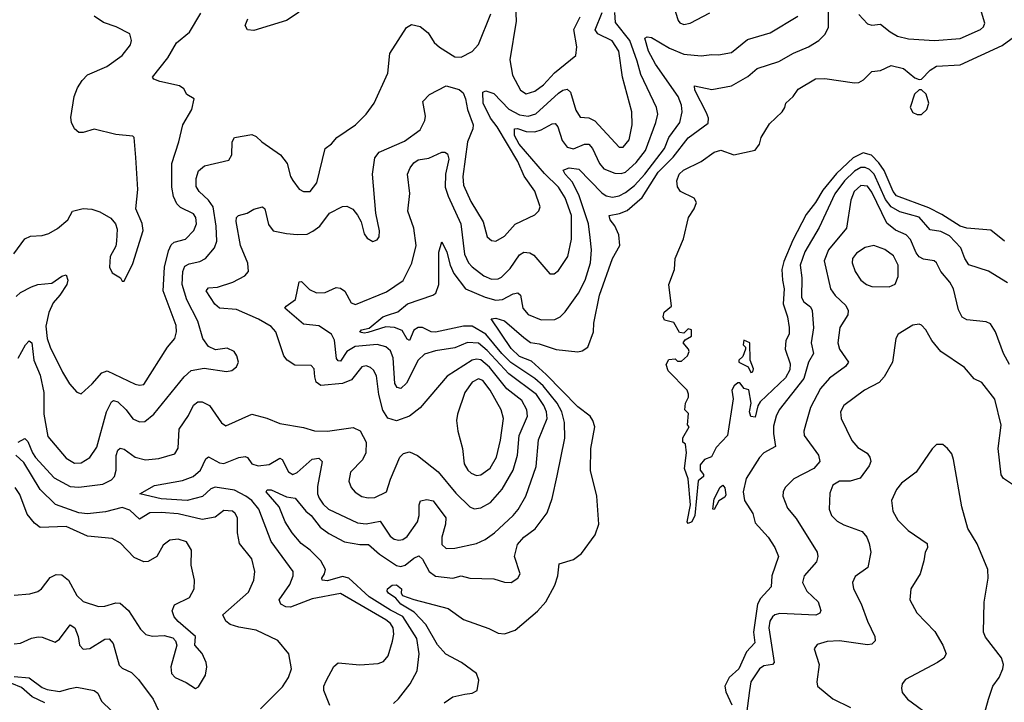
# Model space of a CAD drawing. Extents: x 2057697 to 2160550, y 827490 to 1016834.
# Tile 169 of 256: x 2139831 to 2144389, y 878080 to 881241. Entities that reach past the tile are written whole.
import ezdxf

# ---------------------------------------------------------------- set-up
doc = ezdxf.new("R2010")
doc.units = 0

msp = doc.modelspace()

# ---------------------------------------------------------------- linework, layer by layer
at = {"layer": '0CON20XD'}
for points in [[(2141795, 878078), (2141835, 878106), (2141891.7, 878118.3), (2141925, 878122.5), (2141948, 878135), (2141956.8, 878183.2), (2141945, 878212.9), (2141876, 878264), (2141803.4, 878303.4), (2141765, 878346.4), (2141710.9, 878440.9), (2141656.9, 878496.9), (2141594.5, 878535), (2141571.8, 878561.8), (2141538.6, 878585), (2141531.9, 878595), (2141533.8, 878606.2), (2141555, 878621.9), (2141575, 878624.4), (2141598.6, 878605), (2141596.2, 878585), (2141602.5, 878575), (2141655, 878555.6), (2141814, 878514), (2141885, 878462.7), (2142002.1, 878422.1), (2142045, 878400), (2142075, 878396.9), (2142125, 878414.3), (2142228.3, 878501.7), (2142266.2, 878545), (2142307.6, 878622.4), (2142321.8, 878665), (2142328.6, 878721.4), (2142395, 878741.1), (2142431.4, 878768.6), (2142494.3, 878855), (2142512.2, 878905), (2142501.9, 879035), (2142473, 879153), (2142474.6, 879255), (2142492.7, 879355), (2142484.5, 879385), (2142471.5, 879405), (2142415, 879448.1), (2142267.7, 879597.7), (2142199.7, 879659.7), (2142145, 879681.5), (2142105, 879718.2), (2142013.8, 879856.2), (2142035, 879858.9), (2142075, 879847.2), (2142165, 879769.3), (2142195, 879746.7), (2142235, 879740.2), (2142313.4, 879713.4), (2142415, 879702.9), (2142435, 879707.5), (2142460, 879725), (2142486.9, 879795), (2142487.9, 879835), (2142515.3, 879965), (2142575.5, 880135), (2142609.4, 880195), (2142604.3, 880245), (2142586.2, 880286.2), (2142563.8, 880315), (2142560, 880335), (2142606.6, 880343.4), (2142642.3, 880357.7), (2142712.3, 880417.7), (2142786.6, 880535), (2142855, 880604), (2142925, 880693.4), (2143017.3, 880762.7), (2143019.6, 880785), (2143009.5, 880810.5), (2142955.6, 880915), (2142954.4, 880935.6), (2143035, 880917.1), (2143125, 880934.4), (2143201.7, 880978.3), (2143245.3, 881014.7), (2143345, 881047.8), (2143413.3, 881086.7), (2143481.9, 881115), (2143530.6, 881145), (2143557.8, 881172.2), (2143575.2, 881204.8), (2143574.5, 881355.5)], [(2143715, 881265.6), (2143755, 881222.5), (2143775, 881216.5), (2143815, 881220), (2143860.5, 881185), (2143894.1, 881164.1), (2143945, 881152.2), (2144064.7, 881145.3), (2144184.6, 881154.6), (2144278, 881195), (2144292.1, 881207.9), (2144298.1, 881225), (2144265, 881339.5)], [(2142126, 881306), (2142129.2, 881235), (2142098.9, 881055), (2142111.9, 880985), (2142148.2, 880915), (2142175, 880898.2), (2142215, 880909.4), (2142255, 880938.9), (2142305.7, 880994.3), (2142405.7, 881075), (2142410.4, 881115), (2142396.1, 881195), (2142425.2, 881255)], [(2142854.8, 881314.8), (2142878.1, 881238.1), (2142887, 881227), (2142905, 881219.4), (2142935, 881225.6), (2143025, 881272.5)], [(2139803.7, 880156.3), (2139855, 880225.7), (2139881.3, 880238.7), (2139935, 880241.9), (2139965, 880251.4), (2140005, 880274.3), (2140053.3, 880315), (2140075.8, 880354.2), (2140125, 880366.9), (2140165, 880364.4), (2140201.3, 880351.3), (2140251.9, 880321.9), (2140274, 880295), (2140281.7, 880271.7), (2140279.2, 880215), (2140275, 880192.5), (2140248.8, 880145), (2140246.2, 880095), (2140258.3, 880068.3), (2140297.5, 880045), (2140305, 880030), (2140315, 880030), (2140355, 880112), (2140402, 880265), (2140397.3, 880297.3), (2140368.8, 880365), (2140377.1, 880455), (2140367.7, 880602.3), (2140360, 880695), (2140355, 880702.5), (2140275, 880710), (2140175, 880733.8), (2140125, 880718.8), (2140105, 880718.8), (2140083.8, 880735), (2140070, 880765), (2140067.7, 880787.7), (2140083.1, 880885), (2140098.1, 880925), (2140120.2, 880959.8), (2140144.7, 880985.3), (2140234.2, 881025), (2140305.3, 881074.7), (2140344, 881125), (2140347.5, 881145), (2140341.2, 881175), (2140277.6, 881207.6), (2140218.6, 881228.6), (2140175, 881257.1)], [(2139815, 879959.4), (2139835, 879978.2), (2139885.3, 880004.7), (2139915, 880014.6), (2139978.8, 880021.2), (2140025, 880053.3), (2140045, 880060), (2140053.8, 880035), (2140049.2, 880015), (2140017.1, 879965), (2139985, 879930), (2139966.1, 879885), (2139951.8, 879821.8), (2139958.4, 879765), (2139971.8, 879725), (2140028.7, 879608.7), (2140061.5, 879555), (2140095, 879515.8), (2140115, 879508.6), (2140165.4, 879555), (2140211.1, 879605), (2140235, 879614.6), (2140365, 879553.3), (2140385, 879547.9), (2140405, 879551.6), (2140515.3, 879724.7), (2140548.7, 879765), (2140555.9, 879795), (2140554.7, 879825), (2140495.4, 879985), (2140501.6, 880095), (2140518.9, 880171.1), (2140531.3, 880198.7), (2140545, 880211.2), (2140597.8, 880225), (2140637.1, 880265), (2140649.2, 880295), (2140646.2, 880325), (2140635, 880342.5), (2140575, 880371.1), (2140558.1, 880388.1), (2140542.8, 880422.8), (2140534.2, 880465), (2140535.2, 880574.8), (2140567.5, 880675), (2140585.4, 880755), (2140627.8, 880825), (2140638.8, 880875), (2140605, 880894), (2140590.9, 880920.9), (2140570, 880935), (2140478.8, 880955), (2140451.2, 880965), (2140446, 880975), (2140515.8, 881064.2), (2140555.9, 881134.1), (2140616.3, 881183.7), (2140669.4, 881270.6)], [(2139823.8, 879285), (2139855, 879301.2), (2139868.3, 879288.3), (2139889.4, 879235), (2139904, 879214), (2139989.6, 879119.6), (2140065, 879080), (2140105, 879075.8), (2140215, 879090), (2140255, 879110), (2140269.6, 879125), (2140277.5, 879155), (2140276.8, 879223.2), (2140285, 879247.5), (2140295, 879256.9), (2140315, 879251.5), (2140365, 879215.3), (2140413.1, 879203.1), (2140475, 879209.1), (2140548.8, 879231.2), (2140563.8, 879256.2), (2140568.7, 879345), (2140612.6, 879407.4), (2140635, 879455.6), (2140655, 879472.2), (2140675, 879471.1), (2140708.6, 879455), (2140765, 879374), (2140785, 879360.8), (2140905, 879413.8), (2140975, 879396.2), (2141035, 879370.8), (2141145, 879353.1), (2141195, 879337.9), (2141255, 879335.5), (2141375, 879353.3), (2141407, 879337), (2141434.4, 879285), (2141433.6, 879235), (2141417.3, 879202.7), (2141362.1, 879145), (2141354.7, 879104.7), (2141364.5, 879075), (2141383.7, 879053.7), (2141415, 879033.1), (2141443.7, 879026.3), (2141475, 879028.8), (2141529.2, 879055), (2141546.9, 879113.1), (2141590.9, 879215), (2141607.7, 879232.3), (2141635, 879240.4), (2141672.7, 879222.7), (2141767.8, 879147.8), (2141849, 879049), (2141915, 878985.5), (2141935, 878976.2), (2141965, 878980.4), (2142010.5, 879005), (2142063.6, 879066.4), (2142114.7, 879155), (2142135.2, 879224.8), (2142142.1, 879315), (2142181.8, 879405), (2142178.8, 879435), (2142155, 879477.6), (2142085, 879532), (2142005, 879632.3), (2141965, 879666.2), (2141945, 879669.6), (2141925, 879664.8), (2141809.4, 879590.6), (2141685, 879442.9), (2141634.6, 879405.4), (2141575, 879383.9), (2141535.3, 879395.3), (2141512.4, 879432.4), (2141492.8, 879505), (2141481.7, 879591.7), (2141468.8, 879618.8), (2141455, 879630.9), (2141435, 879637.7), (2141415, 879633.5), (2141366.3, 879573.7), (2141325, 879556.3), (2141225, 879547.3), (2141202.9, 879562.9), (2141196.9, 879586.9), (2141193.6, 879623.6), (2141180.2, 879640.2), (2141105, 879641.5), (2141068.5, 879665), (2141053.5, 879685), (2141016.2, 879795), (2140995, 879820.8), (2140935.6, 879855), (2140835, 879898.6), (2140755, 879904.7), (2140733.6, 879923.6), (2140694, 879985), (2140705, 880000), (2140746.8, 880003.2), (2140817.5, 880025), (2140872.5, 880055), (2140890, 880075), (2140886.6, 880113.4), (2140852.6, 880195), (2140833.1, 880306.9), (2140834.5, 880325.5), (2140843.3, 880335), (2140883.3, 880345), (2140915, 880364.3), (2140955, 880373.8), (2140965.8, 880365), (2140982.1, 880292.1), (2141004.1, 880264.1), (2141065, 880250.4), (2141115, 880246.9), (2141161.8, 880248.2), (2141188.4, 880261.6), (2141219.4, 880285), (2141264.2, 880345.8), (2141325, 880375.6), (2141345, 880377.1), (2141373.4, 880363.4), (2141395, 880336), (2141411.1, 880305), (2141425, 880250), (2141439.1, 880229.1), (2141465, 880214.3), (2141485, 880221.2), (2141494.2, 880235.8), (2141496.8, 880263.2), (2141479.5, 880345), (2141464.6, 880525), (2141475, 880600.8), (2141495, 880628.2), (2141611.3, 880678.7), (2141685, 880731.4), (2141706.2, 880773.8), (2141709.5, 880795), (2141697.3, 880862.7), (2141728, 880895), (2141805, 880934.2), (2141865, 880917.8), (2141882.9, 880902.9), (2141894.6, 880875), (2141903.4, 880825), (2141930, 880755), (2141928, 880735), (2141903, 880675), (2141882, 880515), (2141885.8, 880475), (2141919, 880399), (2141976.2, 880305), (2141994.5, 880235), (2142015, 880218.1), (2142035, 880215.7), (2142075, 880239.1), (2142125, 880293.8), (2142215, 880338.1), (2142234.5, 880355.5), (2142240.6, 880375), (2142215, 880446.9), (2142166.7, 880516.7), (2142137.1, 880585), (2142040.3, 880745), (2142009.7, 880785), (2141975.4, 880855), (2141974.4, 880905.6), (2141988.3, 880911.7), (2142025, 880900), (2142095, 880826.7), (2142145, 880801.2), (2142185, 880794.4), (2142220.4, 880805), (2142325, 880901.2), (2142345, 880915.3), (2142365, 880919.6), (2142380.4, 880905), (2142405, 880822), (2142425, 880790), (2142465, 880786.2), (2142492.5, 880772.5), (2142605, 880650.9), (2142625, 880650.9), (2142652.3, 880685), (2142665.8, 880755), (2142663.8, 880813.8), (2142621, 880975), (2142604.2, 881095), (2142573.1, 881143.1), (2142506.7, 881175), (2142494.8, 881194.8), (2142526.6, 881275)], [(2139824.2, 879674.2), (2139856.8, 879735), (2139875, 879754.4), (2139886.6, 879745), (2139896, 879665), (2139925.2, 879595), (2139942.6, 879515), (2139943.1, 879415), (2139961.2, 879311.2), (2140045, 879210), (2140085, 879187.5), (2140115, 879189.6), (2140155, 879213.5), (2140187.8, 879262.2), (2140232.8, 879425), (2140255, 879472.2), (2140265, 879477.9), (2140285, 879471.2), (2140323.9, 879433.9), (2140355, 879392.9), (2140385, 879378.1), (2140409.8, 879380.2), (2140452.2, 879415), (2140592.2, 879587.8), (2140623.8, 879616.2), (2140685, 879627.1), (2140787.6, 879612.4), (2140813, 879617), (2140835, 879633.3), (2140843.3, 879655), (2140835.8, 879685), (2140823.3, 879705), (2140790.5, 879720.5), (2140737.2, 879712.8), (2140705, 879728.1), (2140678.8, 879765), (2140656, 879845), (2140605, 879944.4), (2140582.8, 880015), (2140585.6, 880074.4), (2140595, 880099.1), (2140615, 880110.3), (2140665, 880121.1), (2140690, 880135), (2140732.7, 880185), (2140743.4, 880215), (2140740.5, 880285), (2140726.3, 880375), (2140705.4, 880405), (2140661.5, 880445), (2140647.9, 880467.9), (2140646.8, 880505), (2140658.8, 880541.2), (2140685.4, 880564.6), (2140798.7, 880591.3), (2140812.5, 880615), (2140814.4, 880675), (2140824.5, 880695.5), (2140905, 880710), (2140925, 880700.6), (2140951.9, 880675), (2141037.5, 880615), (2141068.5, 880575), (2141083.8, 880515), (2141095, 880495.8), (2141125, 880455.8), (2141145, 880445.5), (2141175, 880446.2), (2141205.4, 880485), (2141244.4, 880645), (2141273.8, 880666.2), (2141298.8, 880695), (2141385, 880754), (2141435, 880804.2), (2141471.4, 880855), (2141534.1, 880994.1), (2141544.4, 881085), (2141621.4, 881205), (2141645, 881218.9), (2141685, 881209.6), (2141721, 881181), (2141750, 881135), (2141773.6, 881113.6), (2141845, 881069.6), (2141875, 881067.5), (2141925, 881094.6), (2141955, 881125.5), (2142012.3, 881267.7)], [(2141265.8, 878065), (2141239.1, 878135), (2141238.9, 878155), (2141249.5, 878179.5), (2141284.1, 878245.9), (2141305, 878262.5), (2141405, 878253.1), (2141490.2, 878259.8), (2141515, 878268.6), (2141536.5, 878295), (2141556.8, 878363.2), (2141562.9, 878395), (2141559.2, 878425), (2141546.9, 878445), (2141525, 878462.2), (2141315, 878584.1), (2141185, 878558.8), (2141085, 878520), (2141062, 878522), (2141038.9, 878535), (2141031.5, 878555), (2141081.1, 878625), (2141096.2, 878665), (2141096, 878686), (2140994.7, 878825), (2140937, 878975), (2140905, 879013.8), (2140878.2, 879035), (2140825, 879063), (2140735, 879076.2), (2140715, 879069.2), (2140676.2, 879033.8), (2140605.2, 879015.2), (2140485, 879022.8), (2140387.5, 879045), (2140455.4, 879084.6), (2140585, 879106.6), (2140633.6, 879125), (2140667.8, 879155), (2140692.1, 879207.9), (2140705, 879216.7), (2140755, 879189.6), (2140775, 879185.3), (2140845, 879214.2), (2140875, 879217.7), (2140885, 879213.1), (2140905, 879184.6), (2140935, 879175.4), (2140985, 879181.2), (2141035, 879211.1), (2141045, 879204.3), (2141075, 879146.9), (2141095, 879134.6), (2141115, 879144.6), (2141185, 879205.3), (2141215, 879210.4), (2141230.5, 879195), (2141208.7, 879078.7), (2141209.2, 879045), (2141216.5, 879025), (2141235, 878996.9), (2141260.5, 878975), (2141395, 878910.6), (2141435, 878905.8), (2141498.7, 878918.7), (2141545, 878848.9), (2141564.8, 878834.8), (2141585, 878830.5), (2141605, 878833.6), (2141625, 878847.5), (2141672.1, 878915), (2141680.5, 878945), (2141680, 878995), (2141686.3, 879013.7), (2141715, 879019.6), (2141745, 879012.5), (2141803.1, 878935), (2141801.7, 878905), (2141784.6, 878844.6), (2141785, 878811.2), (2141805, 878792.7), (2141845, 878793.2), (2141945, 878814.7), (2141985.8, 878834.2), (2142029.1, 878865), (2142115.6, 878944.4), (2142137.9, 878972.1), (2142173.1, 879035), (2142221.7, 879171.7), (2142232.8, 879295), (2142272.2, 879395), (2142269.1, 879425), (2142257.7, 879455), (2142223.5, 879505), (2142095, 879600.5), (2141995, 879708.7), (2141955, 879743.3), (2141904.1, 879745.9), (2141845, 879721.7), (2141755, 879707.4), (2141705, 879692.3), (2141675.3, 879665), (2141621.4, 879558.6), (2141595, 879533.2), (2141577.9, 879537.9), (2141567.1, 879557.1), (2141559.4, 879675), (2141547.5, 879707.5), (2141525.5, 879725.5), (2141485, 879736.3), (2141382.9, 879727.1), (2141345, 879705.3), (2141315, 879660), (2141305, 879660.9), (2141297.8, 879672.2), (2141287.3, 879757.3), (2141274.8, 879784.8), (2141215, 879822.9), (2141145, 879830.9), (2141058, 879905), (2141063.8, 879915), (2141106.9, 879945), (2141125, 880027.5), (2141135, 880028.6), (2141171.5, 879991.5), (2141205, 879976.2), (2141245, 879978.4), (2141295, 880000.4), (2141315, 879997.1), (2141335, 879984.3), (2141365, 879929.2), (2141385, 879922.7), (2141528.8, 879981.2), (2141606.3, 880033.7), (2141646.2, 880113.8), (2141666.2, 880195), (2141655, 880276.2), (2141627.9, 880355), (2141636.6, 880436.6), (2141625.3, 880525), (2141638.6, 880555), (2141655, 880577.8), (2141675, 880591.6), (2141725, 880600.3), (2141785, 880627.8), (2141798.3, 880628.3), (2141810.6, 880620.6), (2141817, 880595), (2141801.2, 880525), (2141800.9, 880465), (2141813.7, 880423.7), (2141872.6, 880295), (2141889.2, 880155), (2141908.7, 880115), (2141925, 880096.2), (2141979.1, 880055), (2142015, 880040), (2142045, 880040.9), (2142060.8, 880049.2), (2142100.4, 880089.6), (2142145, 880152.9), (2142165, 880164.6), (2142191.9, 880161.9), (2142210.8, 880150.8), (2142285, 880063.8), (2142305, 880064), (2142325, 880079.2), (2142368.5, 880145), (2142385.2, 880224.8), (2142385, 880333.8), (2142355.6, 880415.6), (2142325, 880465.9), (2142259.3, 880529.3), (2142142.1, 880665), (2142121.5, 880705), (2142121.1, 880735), (2142135, 880737.7), (2142175, 880722.9), (2142215, 880722.5), (2142245, 880731), (2142295, 880759.3), (2142309.8, 880759.8), (2142322.5, 880745), (2142341.7, 880681.7), (2142365, 880651.4), (2142395, 880643.8), (2142445, 880665.3), (2142465, 880665.3), (2142482.7, 880645), (2142515, 880575.6), (2142535, 880551.1), (2142585, 880530), (2142615, 880528.9), (2142635, 880535.8), (2142685, 880579.5), (2142727, 880635), (2142775.8, 880765), (2142784, 880804), (2142778.9, 880835), (2142706.6, 880986.6), (2142689.8, 881049.8), (2142655, 881144.2), (2142588.8, 881228.8), (2142585.5, 881275)], [(2141125, 881275.8), (2141065, 881237.5), (2140915, 881190.6), (2140885, 881193.8), (2140873.8, 881213.8), (2140886.5, 881245)], [(2142318.6, 879128.6), (2142353.5, 879303.5), (2142353.4, 879375), (2142340, 879425), (2142319.2, 879465), (2142253.9, 879545), (2142215, 879579), (2142104, 879654), (2142062, 879695), (2141988.6, 879785), (2141925, 879821.7), (2141885, 879821.7), (2141755, 879793.5), (2141735, 879795.3), (2141695, 879815.3), (2141675, 879815.8), (2141655, 879802.7), (2141635, 879756), (2141625, 879762), (2141601.5, 879801.5), (2141565, 879815.7), (2141525, 879819.4), (2141442.7, 879792.7), (2141425, 879789.5), (2141405, 879794.4), (2141412.5, 879805), (2141447.9, 879812.1), (2141511.1, 879865), (2141532.9, 879872.9), (2141581.7, 879888.3), (2141626.5, 879925), (2141742.9, 879965), (2141757.3, 879975), (2141770.8, 880015), (2141771.6, 880165), (2141785, 880212.5), (2141808.6, 880165), (2141823.8, 880105), (2141841.1, 880065), (2141894, 879994), (2141985, 879955.7), (2142035, 879941.6), (2142065, 879946), (2142115, 879972), (2142136.8, 879976.8), (2142148.7, 879965), (2142160.3, 879905), (2142185, 879876.1), (2142245, 879851.8), (2142307.5, 879852.5), (2142331.9, 879865), (2142355, 879887.8), (2142416.7, 879975), (2142448.6, 880035), (2142472.5, 880115), (2142477.4, 880175), (2142472.1, 880232.1), (2142464.1, 880295), (2142419.8, 880425), (2142389.4, 880489.4), (2142355.9, 880525), (2142346.7, 880545), (2142375, 880554.7), (2142418.5, 880548.5), (2142525, 880438.9), (2142545, 880426.2), (2142575, 880420), (2142605, 880424.8), (2142635, 880441.3), (2142676, 880474), (2142725, 880525.6), (2142816.2, 880645), (2142836, 880695), (2142887.2, 880765), (2142897.9, 880815), (2142894.2, 880845), (2142879.3, 880885), (2142774.6, 881034.6), (2142741.9, 881095), (2142724.6, 881155), (2142735, 881161.5), (2142755, 881159.1), (2142839.3, 881109.3), (2142905, 881081.7), (2142985, 881073.3), (2143035, 881080.6), (2143065, 881078.1), (2143125, 881089.5), (2143200, 881150), (2143305, 881179.6), (2143432.5, 881257.5)], [(2144390, 880215), (2144325.8, 880265.8), (2144215, 880275.4), (2144185, 880284.7), (2144099.3, 880339.3), (2144039.3, 880369.3), (2143890, 880425), (2143873.7, 880445), (2143832.2, 880542.2), (2143807.9, 880577.9), (2143773.3, 880613.3), (2143735, 880624.4), (2143689.2, 880600.8), (2143611.5, 880528.5), (2143547.9, 880452.1), (2143515.2, 880395), (2143471, 880339), (2143409.7, 880220.3), (2143368.6, 880121.4), (2143359.2, 880085), (2143361.6, 880035), (2143370.3, 879995), (2143364.6, 879925), (2143385.5, 879865), (2143392, 879815), (2143392, 879785), (2143378, 879755), (2143374.2, 879715), (2143397.3, 879647.3), (2143395, 879620), (2143375, 879583.3), (2143259.1, 879470.9), (2143247.4, 879452.6), (2143235, 879401.2), (2143215, 879403.3), (2143208.8, 879425), (2143216.7, 879465), (2143206.7, 879526.7), (2143183.8, 879533.8), (2143165, 879560), (2143155, 879560), (2143137.5, 879545), (2143127.5, 879525), (2143133.3, 879485), (2143107.5, 879315), (2143055, 879260), (2143033, 879217), (2143000, 879205), (2142980.8, 879179.2), (2142981.2, 879155), (2142996.7, 879135), (2142996.7, 879125), (2142971.2, 879105), (2142956, 878945), (2142942.5, 878915), (2142925, 878907.5), (2142920, 878915), (2142936.7, 878995), (2142924.4, 879114.4), (2142907.5, 879162.5), (2142916.7, 879235), (2142912.5, 879275), (2142900, 879285), (2142900, 879305), (2142930, 879355), (2142922.5, 879365), (2142927, 879417), (2142910, 879435), (2142912.5, 879465), (2142926.4, 879493.6), (2142926.4, 879506.4), (2142920, 879525), (2142832.5, 879615), (2142823.3, 879645), (2142835, 879667.5), (2142865, 879670), (2142875, 879660), (2142895, 879660), (2142922.5, 879685), (2142930, 879705), (2142926.7, 879715), (2142902.5, 879745), (2142911.7, 879758.3), (2142940, 879775), (2142940, 879805), (2142925, 879810), (2142905, 879790), (2142885, 879792.5), (2142858.3, 879838.3), (2142815, 879850), (2142810, 879865), (2142813.9, 879886.1), (2142847.5, 879915), (2142836, 880015), (2142861.2, 880085), (2142864.2, 880135), (2142903.9, 880226.1), (2142926.2, 880325), (2142952.5, 880365), (2142963.3, 880395), (2142952.5, 880415), (2142890, 880445), (2142875, 880467.5), (2142872, 880495), (2142884.2, 880525), (2142904, 880545), (2142985, 880584.2), (2143045, 880627.5), (2143077, 880637), (2143135.9, 880615.9), (2143235, 880636.2), (2143256, 880665), (2143263.8, 880695), (2143301.2, 880758.8), (2143360, 880815), (2143373.3, 880835), (2143377.5, 880855), (2143411.2, 880885), (2143435, 880918.8), (2143515, 880967.8), (2143558.3, 880968.3), (2143695, 880948), (2143715, 880950.8), (2143736.8, 880963.2), (2143775, 881001.2), (2143815, 881006), (2143865, 881028.5), (2143921.2, 881015), (2143975, 880971.2), (2143995, 880963.8), (2144005, 880966.2), (2144045, 881007.1), (2144074.6, 881025.4), (2144185, 881031.9), (2144378.2, 881121.8), (2144459.4, 881180.6)], [(2143985, 880801.8), (2144005, 880802.5), (2144030.5, 880825), (2144039.1, 880855), (2144026.5, 880896.5), (2144005, 880915.8), (2143995, 880916), (2143973.4, 880896.6), (2143953.2, 880835), (2143965, 880811.5), (2143985, 880801.8)], [(2144403.1, 880023.1), (2144315, 880076.8), (2144225, 880105.6), (2144206, 880135), (2144186.7, 880185), (2144135, 880240.4), (2144095, 880260.5), (2144045, 880268.4), (2143995, 880326), (2143905, 880351.2), (2143865, 880374.5), (2143839.1, 880409.1), (2143785.4, 880525.4), (2143765, 880547.7), (2143745, 880557.3), (2143725, 880557.2), (2143695, 880539.2), (2143649.4, 880495), (2143604.1, 880435), (2143530.8, 880279.2), (2143465, 880166.4), (2143444.2, 880105), (2143451.2, 880045), (2143449.3, 879955), (2143460, 879935), (2143491.5, 879911.5), (2143498.4, 879895), (2143505.9, 879814.1), (2143494.7, 879745), (2143505.3, 879695), (2143482.8, 879655), (2143460.2, 879579.8), (2143347.1, 879435), (2143331.9, 879405), (2143320.6, 879359.4), (2143319.5, 879325), (2143328.9, 879265), (2143275.5, 879235), (2143255, 879213.3), (2143192.9, 879117.1), (2143179.5, 879055), (2143186.2, 879015), (2143224.3, 878955), (2143235, 878910.6), (2143296.2, 878845), (2143326.8, 878796.8), (2143343.3, 878755), (2143312, 878665), (2143310, 878615), (2143259.8, 878560.2), (2143245.5, 878534.5), (2143227.2, 878405), (2143234.2, 878355), (2143195.9, 878314.1), (2143160, 878235), (2143114.9, 878195.1), (2143094.1, 878155), (2143098.8, 878128.8), (2143127.5, 878067.5)], [(2144413.1, 879645), (2144384.8, 879694.8), (2144348.5, 879795), (2144325, 879832.9), (2144305, 879841.5), (2144215, 879851.9), (2144194, 879864), (2144176.9, 879896.9), (2144153.8, 879995), (2144136.2, 880026.2), (2144095, 880074.4), (2144075, 880115.6), (2144063.8, 880123.8), (2144015, 880132.3), (2143995, 880142.5), (2143981.2, 880161.2), (2143955, 880223.3), (2143935, 880244.7), (2143885, 880266.3), (2143845, 880298.7), (2143775, 880442.5), (2143755, 880470), (2143725, 880474), (2143694.2, 880445), (2143678.4, 880405), (2143658.5, 880275), (2143574.1, 880175), (2143554.2, 880125), (2143583.8, 879995), (2143605, 879964.6), (2143655, 879917.8), (2143666.2, 879895), (2143663.8, 879875), (2143627.8, 879815), (2143618.3, 879745), (2143626, 879716), (2143666.7, 879655), (2143652.9, 879635), (2143578.8, 879581.2), (2143537.2, 879532.8), (2143491.8, 879445), (2143469.7, 879369.7), (2143460, 879335), (2143462.2, 879315), (2143528.2, 879225), (2143533.9, 879195), (2143507.5, 879162.5), (2143414, 879115), (2143374.2, 879075), (2143364.2, 879055), (2143362.9, 879035), (2143385, 878978.8), (2143425, 878931.2), (2143521.9, 878775), (2143525.6, 878755), (2143519.6, 878730.4), (2143462.5, 878665), (2143454.6, 878635), (2143474.6, 878595), (2143527.5, 878545), (2143539.4, 878505), (2143535, 878492.5), (2143516, 878484), (2143349.5, 878490.5), (2143326.9, 878485), (2143315, 878475.4), (2143303.7, 878455), (2143299, 878425), (2143323.1, 878265), (2143315, 878254.6), (2143275, 878248.9), (2143255, 878234.4), (2143215.4, 878175), (2143208.9, 878135), (2143184.8, 877944.8)], [(2143855, 880003.5), (2143882.9, 880017.1), (2143897.6, 880052.4), (2143897.3, 880105), (2143875, 880147.5), (2143835, 880176.9), (2143785, 880195.4), (2143745, 880186.9), (2143705, 880160.5), (2143686.4, 880135), (2143683.9, 880115), (2143697.9, 880075), (2143724.7, 880034.7), (2143750, 880015), (2143775, 880006.1), (2143855, 880003.5)], [(2144439.8, 879079.8), (2144385, 879117.1), (2144374, 879134), (2144359.7, 879255), (2144373.9, 879363.9), (2144345, 879484), (2144285, 879560.8), (2144248.6, 879578.6), (2144205, 879630.8), (2144095, 879704.3), (2144053.1, 879755), (2144025.8, 879805), (2144005, 879826.2), (2143995, 879831.2), (2143965, 879826.2), (2143896.7, 879785), (2143886.2, 879765), (2143871.5, 879655), (2143833, 879587), (2143808.6, 879561.4), (2143741.4, 879525), (2143645.6, 879455), (2143630.5, 879425), (2143633.8, 879393.8), (2143682.9, 879292.9), (2143710.5, 879260.5), (2143753.4, 879233.4), (2143765.8, 879215), (2143770, 879195), (2143763.6, 879175), (2143721.5, 879118.5), (2143675, 879104.2), (2143625, 879103.8), (2143594.4, 879085), (2143581.7, 879048.3), (2143577.4, 878975), (2143588, 878945), (2143615, 878919.2), (2143645, 878902.5), (2143731.3, 878871.3), (2143752.5, 878845), (2143763.6, 878815), (2143771.1, 878775), (2143757.5, 878705), (2143697.8, 878662.2), (2143685.7, 878634.3), (2143690.5, 878605), (2143726.5, 878536.5), (2143755.4, 878455), (2143788.5, 878385), (2143791.4, 878365), (2143775, 878349.5), (2143755, 878345.4), (2143626.1, 878363.9), (2143568, 878362), (2143521.7, 878348.3), (2143508.3, 878328.3), (2143530.9, 878255), (2143521.4, 878175), (2143524.3, 878155), (2143595, 878095.5), (2143676, 878056)], [(2143215, 879607.5), (2143225, 879610), (2143227.5, 879625), (2143212.5, 879665), (2143210, 879745), (2143183, 879757), (2143180, 879735), (2143190, 879725), (2143190, 879715), (2143178.8, 879681.2), (2143160, 879665), (2143160, 879655), (2143203.3, 879633.3), (2143215, 879607.5)], [(2141945, 879130), (2141965, 879132.7), (2142008.9, 879165), (2142037.6, 879215), (2142056, 879294), (2142069.7, 879395), (2142060, 879435), (2142008.7, 879525), (2141975, 879570.4), (2141955, 879577.8), (2141925, 879562.2), (2141891.4, 879515), (2141857.3, 879415), (2141853.2, 879385), (2141858.5, 879335), (2141880.5, 879255), (2141888.1, 879185), (2141904.7, 879155), (2141920.5, 879140.5), (2141945, 879130)], [(2144290.9, 878005), (2144315.5, 878094.5), (2144335.6, 878155), (2144364.3, 878195), (2144381.4, 878235), (2144384.3, 878255), (2144376.3, 878286.3), (2144302, 878382), (2144292.9, 878405), (2144295.7, 878544.3), (2144313.3, 878655), (2144311.9, 878695), (2144263.1, 878813.1), (2144219.5, 878885), (2144191.5, 878985), (2144152.9, 879205), (2144145, 879230), (2144125.6, 879255.6), (2144103.9, 879273.9), (2144075, 879273.3), (2144055, 879253.3), (2143980.6, 879145), (2143913.1, 879095), (2143890, 879065), (2143866.9, 879015), (2143872.2, 878965), (2143895, 878924.2), (2143944, 878875), (2144032, 878815), (2144032.5, 878795), (2144022.5, 878775), (2144015.8, 878735.8), (2143998.9, 878675), (2143955.8, 878605), (2143950.8, 878555), (2143984.4, 878494.4), (2144067.6, 878407.6), (2144104.5, 878344.5), (2144120, 878305), (2144108.8, 878285), (2144078.8, 878265), (2143931.2, 878185), (2143916, 878165), (2143912, 878145), (2143916.2, 878125), (2143941.2, 878095), (2144062, 878005)], [(2140945, 878050), (2141047.7, 878152.3), (2141075.6, 878195), (2141088.6, 878235), (2141075.8, 878305), (2141025, 878365.7), (2140925, 878413.8), (2140845, 878427.3), (2140805, 878440.7), (2140784.6, 878455), (2140771.1, 878485), (2140889.7, 878590.3), (2140914.7, 878645), (2140919.6, 878685), (2140905.5, 878745), (2140848.5, 878815), (2140838.5, 878865), (2140839.2, 878935), (2140828.8, 878955), (2140815, 878965.4), (2140775, 878968.9), (2140735, 878938.1), (2140675, 878926.8), (2140565, 878952.6), (2140485, 878958.8), (2140433.3, 878956.7), (2140385, 878927.9), (2140339.8, 878969.8), (2140305, 878982.5), (2140228.5, 878961.5), (2140145, 878952.2), (2140105, 878957.6), (2139996.1, 878996.1), (2139925, 879065.4), (2139849.9, 879189.9), (2139812.2, 879225)], [(2141560.5, 878075), (2141584.1, 878095.9), (2141637.9, 878165), (2141670.8, 878225), (2141680.2, 878305), (2141669.1, 878375), (2141605, 878477.4), (2141546.8, 878506.8), (2141448.8, 878568.8), (2141355, 878654.4), (2141325, 878661.9), (2141255, 878643.1), (2141230.5, 878645), (2141228.7, 878655), (2141242.4, 878675), (2141245.8, 878695), (2141224.8, 878735), (2141175, 878784.4), (2141133.7, 878815), (2141091.2, 878865), (2141059.7, 878915), (2141031.6, 878985), (2140971.5, 879055), (2140975.7, 879064.3), (2140995, 879063.8), (2141065, 879031.1), (2141105.8, 879025.8), (2141155.6, 878965.6), (2141179.5, 878945), (2141221, 878891), (2141261.3, 878861.3), (2141333.6, 878823.6), (2141405, 878810), (2141445, 878811.2), (2141495.9, 878765.9), (2141575, 878713.4), (2141595, 878709.3), (2141615, 878714.7), (2141655, 878747.9), (2141678.2, 878758.2), (2141695, 878742.9), (2141726, 878686), (2141755.5, 878664.5), (2141835, 878654.6), (2141875, 878665.3), (2141915, 878655.4), (2142025, 878651.9), (2142075, 878635.8), (2142105, 878634.3), (2142136, 878655), (2142147.8, 878675), (2142121.8, 878755), (2142135, 878811.4), (2142165, 878845.4), (2142217, 878883), (2142271.9, 878958.1), (2142295.9, 879024.1), (2142318.6, 879128.6)], [(2139805.5, 878575.5), (2139877.8, 878582.2), (2139915, 878592.5), (2139931.9, 878605), (2139972.3, 878657.7), (2139998.9, 878671.1), (2140025, 878670.5), (2140056.2, 878646.2), (2140095, 878574.5), (2140125, 878546.2), (2140195, 878522.9), (2140225, 878524.6), (2140275, 878540.9), (2140295, 878539.1), (2140334.5, 878505), (2140389.4, 878419.4), (2140414.7, 878394.7), (2140445, 878385.5), (2140498.7, 878388.7), (2140539.1, 878379.1), (2140552, 878365), (2140557.5, 878345), (2140530.5, 878245), (2140533.3, 878213.3), (2140550, 878195), (2140602, 878172), (2140645, 878143.3), (2140658.8, 878151.2), (2140690, 878205), (2140697.1, 878245), (2140694.4, 878265), (2140675.4, 878305.4), (2140641.2, 878345), (2140643.8, 878385), (2140563.9, 878453.9), (2140546.2, 878476.2), (2140537.1, 878502.9), (2140548, 878532), (2140617.1, 878565), (2140638.6, 878605), (2140639.4, 878645), (2140624.4, 878715), (2140626.5, 878785), (2140602.4, 878822.4), (2140565, 878836.1), (2140525, 878831.1), (2140495, 878807.5), (2140465.5, 878754.5), (2140425, 878731.9), (2140405, 878730), (2140360.2, 878750.2), (2140296.7, 878816.7), (2140258.8, 878838.8), (2140145, 878848.9), (2140045, 878893.4), (2139925, 878889.5), (2139899.6, 878909.6), (2139865, 878950.8), (2139831.8, 879041.8), (2139809.1, 879075)], [(2143045, 878972.5), (2143040, 878975), (2143045, 879022.5), (2143073.4, 879076.6), (2143085, 879086.2), (2143095, 879073.3), (2143100, 879040), (2143095, 879030), (2143067.7, 879012.3), (2143045, 878972.5)], [(2139805, 878350), (2139835, 878353.1), (2139885, 878376.7), (2139916.6, 878383.4), (2139935, 878382.2), (2139995, 878358.6), (2140015, 878372.5), (2140065, 878439.1), (2140085.9, 878425), (2140101.8, 878385), (2140106.9, 878345), (2140125, 878325.7), (2140155, 878328.5), (2140225, 878372.2), (2140245, 878374.3), (2140263, 878353), (2140291.7, 878251.7), (2140305, 878238.1), (2140348.7, 878218.7), (2140380.9, 878185), (2140448.8, 878095), (2140485.9, 878015.9)], [(2139805, 878199.4), (2139875, 878192.8), (2139935, 878148.8), (2139958.5, 878138.5), (2140015, 878129.7), (2140064, 878144), (2140095, 878149.5), (2140175, 878134.5), (2140191.6, 878121.6), (2140210, 878085), (2140255, 878040.9)], [(2139947.6, 878077.6), (2139889.1, 878105), (2139839, 878149), (2139795, 878166.9)]]:
    msp.add_lwpolyline(points, dxfattribs=at)

doc.saveas('drawing.dxf')
